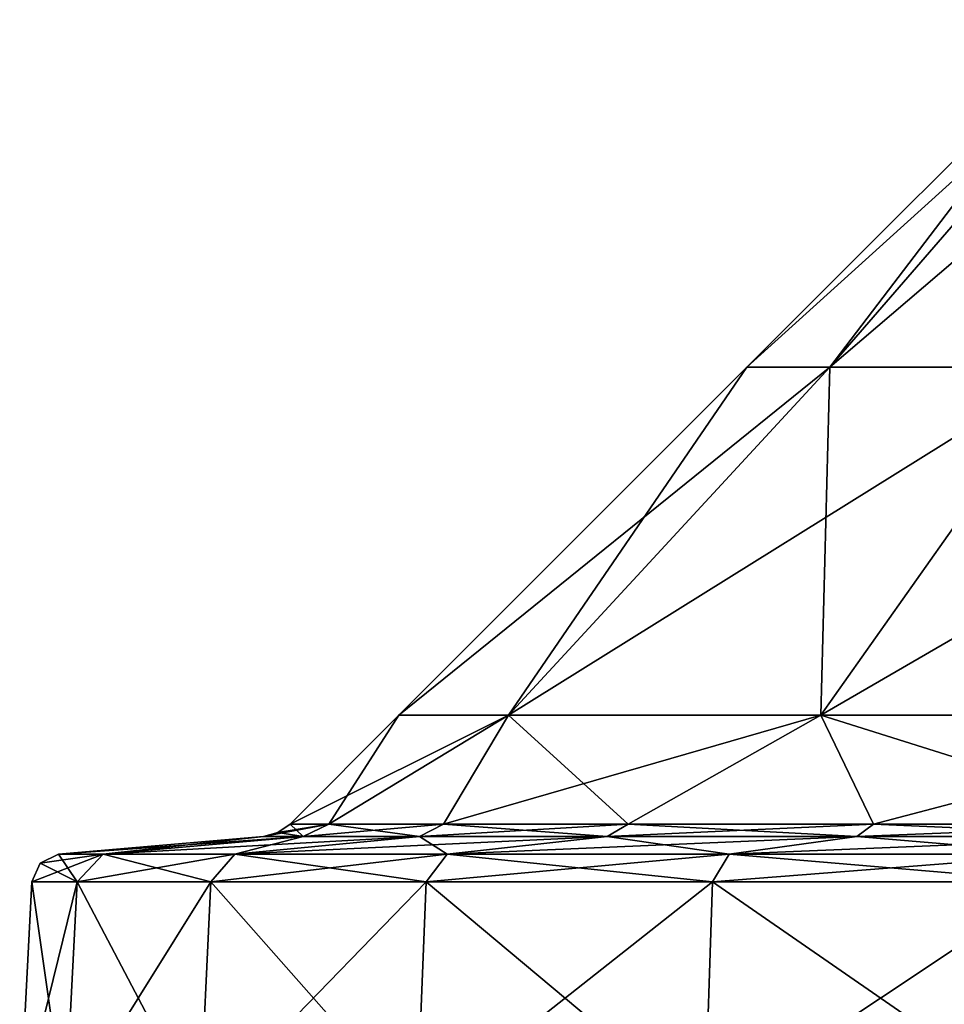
# Model space of a CAD drawing. Extents: x -226 to 210, y 0 to 1475.
# Tile 61 of 102: x -202 to -99, y 1043 to 1152. Entities that reach past the tile are written whole.
import ezdxf

# ---------------------------------------------------------------- set-up
doc = ezdxf.new("R2010")
doc.units = 0
doc.header["$LTSCALE"] = 60.382224
for name, color, linetype in [('859', 7, 'CONTINUOUS'), ('860', 7, 'CONTINUOUS'), ('861', 7, 'CONTINUOUS'), ('862', 7, 'CONTINUOUS'), ('863', 7, 'CONTINUOUS'), ('864', 7, 'CONTINUOUS'), ('865', 7, 'CONTINUOUS'), ('866', 7, 'CONTINUOUS'), ('867', 7, 'CONTINUOUS'), ('868', 7, 'CONTINUOUS')]:
    doc.layers.add(name, color=color, linetype=linetype)

msp = doc.modelspace()

# ---------------------------------------------------------------- linework, layer by layer
at = {"layer": '859', "color": 7, "linetype": 'CONTINUOUS'}
for points in [[(-201.6, 1030.36), (-196.55, 1030.36, 44.86), (-200.25, 1056.18), (-201.6, 1030.36)], [(-200.25, 1056.18), (-196.55, 1030.36, 44.86), (-195.23, 1056.18, 44.56), (-200.25, 1056.18)], [(-196.55, 1030.36, 44.86), (-181.64, 1030.36, 87.47), (-195.23, 1056.18, 44.56), (-196.55, 1030.36, 44.86)], [(-195.23, 1056.18, 44.56), (-181.64, 1030.36, 87.47), (-180.42, 1056.18, 86.88), (-195.23, 1056.18, 44.56)], [(-181.64, 1030.36, 87.47), (-157.62, 1030.36, 125.7), (-180.42, 1056.18, 86.88), (-181.64, 1030.36, 87.47)], [(-180.42, 1056.18, 86.88), (-157.62, 1030.36, 125.7), (-156.56, 1056.18, 124.85), (-180.42, 1056.18, 86.88)], [(-157.62, 1030.36, 125.7), (-125.7, 1030.36, 157.62), (-156.56, 1056.18, 124.85), (-157.62, 1030.36, 125.7)], [(-156.56, 1056.18, 124.85), (-125.7, 1030.36, 157.62), (-124.85, 1056.18, 156.56), (-156.56, 1056.18, 124.85)], [(-125.7, 1030.36, 157.62), (-87.47, 1030.36, 181.64), (-124.85, 1056.18, 156.56), (-125.7, 1030.36, 157.62)], [(-124.85, 1056.18, 156.56), (-87.47, 1030.36, 181.64), (-86.88, 1056.18, 180.42), (-124.85, 1056.18, 156.56)]]:
    msp.add_3dface(points, dxfattribs=at)
at = {"layer": '860', "color": 7, "linetype": 'CONTINUOUS'}
for points in [[(-196.55, 1030.36, -44.86), (-201.6, 1030.36), (-195.23, 1056.18, -44.56), (-196.55, 1030.36, -44.86)], [(-201.6, 1030.36), (-200.25, 1056.18), (-195.23, 1056.18, -44.56), (-201.6, 1030.36)], [(-181.64, 1030.36, -87.47), (-196.55, 1030.36, -44.86), (-180.42, 1056.18, -86.88), (-181.64, 1030.36, -87.47)], [(-180.42, 1056.18, -86.88), (-196.55, 1030.36, -44.86), (-195.23, 1056.18, -44.56), (-180.42, 1056.18, -86.88)], [(-157.62, 1030.36, -125.7), (-181.64, 1030.36, -87.47), (-156.56, 1056.18, -124.85), (-157.62, 1030.36, -125.7)], [(-156.56, 1056.18, -124.85), (-181.64, 1030.36, -87.47), (-180.42, 1056.18, -86.88), (-156.56, 1056.18, -124.85)], [(-125.7, 1030.36, -157.62), (-157.62, 1030.36, -125.7), (-124.85, 1056.18, -156.56), (-125.7, 1030.36, -157.62)], [(-124.85, 1056.18, -156.56), (-157.62, 1030.36, -125.7), (-156.56, 1056.18, -124.85), (-124.85, 1056.18, -156.56)], [(-87.47, 1030.36, -181.64), (-125.7, 1030.36, -157.62), (-86.88, 1056.18, -180.42), (-87.47, 1030.36, -181.64)], [(-86.88, 1056.18, -180.42), (-125.7, 1030.36, -157.62), (-124.85, 1056.18, -156.56), (-86.88, 1056.18, -180.42)]]:
    msp.add_3dface(points, dxfattribs=at)
at = {"layer": '861', "color": 7, "linetype": 'CONTINUOUS'}
for points in [[(-195.23, 1056.18, -44.56), (-200.25, 1056.18), (-192.34, 1059.25, -43.9), (-195.23, 1056.18, -44.56)], [(-192.34, 1059.25, -43.9), (-200.25, 1056.18), (-199.34, 1058.27), (-192.34, 1059.25, -43.9)], [(-197.29, 1059.25), (-192.34, 1059.25, -43.9), (-199.34, 1058.27), (-197.29, 1059.25)], [(-180.42, 1056.18, -86.88), (-195.23, 1056.18, -44.56), (-177.75, 1059.25, -85.6), (-180.42, 1056.18, -86.88)], [(-177.75, 1059.25, -85.6), (-195.23, 1056.18, -44.56), (-192.34, 1059.25, -43.9), (-177.75, 1059.25, -85.6)], [(-156.56, 1056.18, -124.85), (-180.42, 1056.18, -86.88), (-154.24, 1059.25, -123.01), (-156.56, 1056.18, -124.85)], [(-154.24, 1059.25, -123.01), (-180.42, 1056.18, -86.88), (-177.75, 1059.25, -85.6), (-154.24, 1059.25, -123.01)], [(-124.85, 1056.18, -156.56), (-156.56, 1056.18, -124.85), (-123.01, 1059.25, -154.24), (-124.85, 1056.18, -156.56)], [(-123.01, 1059.25, -154.24), (-156.56, 1056.18, -124.85), (-154.24, 1059.25, -123.01), (-123.01, 1059.25, -154.24)], [(-86.88, 1056.18, -180.42), (-124.85, 1056.18, -156.56), (-85.6, 1059.25, -177.75), (-86.88, 1056.18, -180.42)], [(-85.6, 1059.25, -177.75), (-124.85, 1056.18, -156.56), (-123.01, 1059.25, -154.24), (-85.6, 1059.25, -177.75)]]:
    msp.add_3dface(points, dxfattribs=at)
at = {"layer": '862', "color": 7, "linetype": 'CONTINUOUS'}
for points in [[(-195.23, 1056.18, 44.56), (-197.29, 1059.25), (-199.34, 1058.27), (-195.23, 1056.18, 44.56)], [(-197.29, 1059.25), (-195.23, 1056.18, 44.56), (-192.34, 1059.25, 43.9), (-197.29, 1059.25)], [(-195.23, 1056.18, 44.56), (-180.42, 1056.18, 86.88), (-192.34, 1059.25, 43.9), (-195.23, 1056.18, 44.56)], [(-192.34, 1059.25, 43.9), (-180.42, 1056.18, 86.88), (-177.75, 1059.25, 85.6), (-192.34, 1059.25, 43.9)], [(-180.42, 1056.18, 86.88), (-156.56, 1056.18, 124.85), (-177.75, 1059.25, 85.6), (-180.42, 1056.18, 86.88)], [(-177.75, 1059.25, 85.6), (-156.56, 1056.18, 124.85), (-154.24, 1059.25, 123.01), (-177.75, 1059.25, 85.6)], [(-156.56, 1056.18, 124.85), (-124.85, 1056.18, 156.56), (-154.24, 1059.25, 123.01), (-156.56, 1056.18, 124.85)], [(-154.24, 1059.25, 123.01), (-124.85, 1056.18, 156.56), (-123.01, 1059.25, 154.24), (-154.24, 1059.25, 123.01)], [(-124.85, 1056.18, 156.56), (-86.88, 1056.18, 180.42), (-123.01, 1059.25, 154.24), (-124.85, 1056.18, 156.56)], [(-123.01, 1059.25, 154.24), (-86.88, 1056.18, 180.42), (-85.6, 1059.25, 177.75), (-123.01, 1059.25, 154.24)], [(-200.25, 1056.18), (-195.23, 1056.18, 44.56), (-199.34, 1058.27), (-200.25, 1056.18)]]:
    msp.add_3dface(points, dxfattribs=at)
at = {"layer": '863', "color": 7, "linetype": 'CONTINUOUS'}
for points in [[(-197.29, 1059.25), (-192.34, 1059.25, 43.9), (-174.59, 1061.23), (-197.29, 1059.25)], [(-192.34, 1059.25, 43.9), (-177.75, 1059.25, 85.6), (-170.21, 1061.23, 38.85), (-192.34, 1059.25, 43.9)], [(-174.59, 1061.23), (-192.34, 1059.25, 43.9), (-170.21, 1061.23, 38.85), (-174.59, 1061.23)], [(-177.75, 1059.25, 85.6), (-154.24, 1059.25, 123.01), (-157.3, 1061.23, 75.75), (-177.75, 1059.25, 85.6)], [(-170.21, 1061.23, 38.85), (-177.75, 1059.25, 85.6), (-157.3, 1061.23, 75.75), (-170.21, 1061.23, 38.85)], [(-157.3, 1061.23, 75.75), (-154.24, 1059.25, 123.01), (-136.5, 1061.23, 108.85), (-157.3, 1061.23, 75.75)], [(-154.24, 1059.25, 123.01), (-123.01, 1059.25, 154.24), (-136.5, 1061.23, 108.85), (-154.24, 1059.25, 123.01)], [(-136.5, 1061.23, 108.85), (-123.01, 1059.25, 154.24), (-108.85, 1061.23, 136.5), (-136.5, 1061.23, 108.85)], [(-123.01, 1059.25, 154.24), (-85.6, 1059.25, 177.75), (-108.85, 1061.23, 136.5), (-123.01, 1059.25, 154.24)], [(-108.85, 1061.23, 136.5), (-85.6, 1059.25, 177.75), (-75.75, 1061.23, 157.3), (-108.85, 1061.23, 136.5)]]:
    msp.add_3dface(points, dxfattribs=at)
at = {"layer": '864', "color": 7, "linetype": 'CONTINUOUS'}
for points in [[(-192.34, 1059.25, -43.9), (-197.29, 1059.25), (-170.21, 1061.23, -38.85), (-192.34, 1059.25, -43.9)], [(-197.29, 1059.25), (-174.59, 1061.23), (-170.21, 1061.23, -38.85), (-197.29, 1059.25)], [(-177.75, 1059.25, -85.6), (-192.34, 1059.25, -43.9), (-157.3, 1061.23, -75.75), (-177.75, 1059.25, -85.6)], [(-157.3, 1061.23, -75.75), (-192.34, 1059.25, -43.9), (-170.21, 1061.23, -38.85), (-157.3, 1061.23, -75.75)], [(-154.24, 1059.25, -123.01), (-177.75, 1059.25, -85.6), (-136.5, 1061.23, -108.85), (-154.24, 1059.25, -123.01)], [(-136.5, 1061.23, -108.85), (-177.75, 1059.25, -85.6), (-157.3, 1061.23, -75.75), (-136.5, 1061.23, -108.85)], [(-123.01, 1059.25, -154.24), (-154.24, 1059.25, -123.01), (-108.85, 1061.23, -136.5), (-123.01, 1059.25, -154.24)], [(-108.85, 1061.23, -136.5), (-154.24, 1059.25, -123.01), (-136.5, 1061.23, -108.85), (-108.85, 1061.23, -136.5)], [(-85.6, 1059.25, -177.75), (-123.01, 1059.25, -154.24), (-75.75, 1061.23, -157.3), (-85.6, 1059.25, -177.75)], [(-75.75, 1061.23, -157.3), (-123.01, 1059.25, -154.24), (-108.85, 1061.23, -136.5), (-75.75, 1061.23, -157.3)]]:
    msp.add_3dface(points, dxfattribs=at)
at = {"layer": '865', "color": 7, "linetype": 'CONTINUOUS'}
for points in [[(-170.21, 1061.23, -38.85), (-174.59, 1061.23), (-167.34, 1062.6, -38.19), (-170.21, 1061.23, -38.85)], [(-167.34, 1062.6, -38.19), (-174.59, 1061.23), (-172.99, 1061.66), (-167.34, 1062.6, -38.19)], [(-171.64, 1062.6), (-167.34, 1062.6, -38.19), (-172.99, 1061.66), (-171.64, 1062.6)], [(-157.3, 1061.23, -75.75), (-170.21, 1061.23, -38.85), (-154.64, 1062.6, -74.47), (-157.3, 1061.23, -75.75)], [(-154.64, 1062.6, -74.47), (-170.21, 1061.23, -38.85), (-167.34, 1062.6, -38.19), (-154.64, 1062.6, -74.47)], [(-136.5, 1061.23, -108.85), (-157.3, 1061.23, -75.75), (-134.19, 1062.6, -107.02), (-136.5, 1061.23, -108.85)], [(-134.19, 1062.6, -107.02), (-157.3, 1061.23, -75.75), (-154.64, 1062.6, -74.47), (-134.19, 1062.6, -107.02)], [(-108.85, 1061.23, -136.5), (-136.5, 1061.23, -108.85), (-107.02, 1062.6, -134.19), (-108.85, 1061.23, -136.5)], [(-107.02, 1062.6, -134.19), (-136.5, 1061.23, -108.85), (-134.19, 1062.6, -107.02), (-107.02, 1062.6, -134.19)], [(-75.75, 1061.23, -157.3), (-108.85, 1061.23, -136.5), (-74.47, 1062.6, -154.64), (-75.75, 1061.23, -157.3)], [(-74.47, 1062.6, -154.64), (-108.85, 1061.23, -136.5), (-107.02, 1062.6, -134.19), (-74.47, 1062.6, -154.64)]]:
    msp.add_3dface(points, dxfattribs=at)
at = {"layer": '866', "color": 7, "linetype": 'CONTINUOUS'}
for points in [[(-170.21, 1061.23, 38.85), (-171.64, 1062.6), (-172.99, 1061.66), (-170.21, 1061.23, 38.85)], [(-171.64, 1062.6), (-170.21, 1061.23, 38.85), (-167.34, 1062.6, 38.19), (-171.64, 1062.6)], [(-170.21, 1061.23, 38.85), (-157.3, 1061.23, 75.75), (-167.34, 1062.6, 38.19), (-170.21, 1061.23, 38.85)], [(-167.34, 1062.6, 38.19), (-157.3, 1061.23, 75.75), (-154.64, 1062.6, 74.47), (-167.34, 1062.6, 38.19)], [(-157.3, 1061.23, 75.75), (-136.5, 1061.23, 108.85), (-154.64, 1062.6, 74.47), (-157.3, 1061.23, 75.75)], [(-154.64, 1062.6, 74.47), (-136.5, 1061.23, 108.85), (-134.19, 1062.6, 107.02), (-154.64, 1062.6, 74.47)], [(-136.5, 1061.23, 108.85), (-108.85, 1061.23, 136.5), (-134.19, 1062.6, 107.02), (-136.5, 1061.23, 108.85)], [(-134.19, 1062.6, 107.02), (-108.85, 1061.23, 136.5), (-107.02, 1062.6, 134.19), (-134.19, 1062.6, 107.02)], [(-108.85, 1061.23, 136.5), (-75.75, 1061.23, 157.3), (-107.02, 1062.6, 134.19), (-108.85, 1061.23, 136.5)], [(-107.02, 1062.6, 134.19), (-75.75, 1061.23, 157.3), (-74.47, 1062.6, 154.64), (-107.02, 1062.6, 134.19)], [(-174.59, 1061.23), (-170.21, 1061.23, 38.85), (-172.99, 1061.66), (-174.59, 1061.23)]]:
    msp.add_3dface(points, dxfattribs=at)
at = {"layer": '867', "color": 7, "linetype": 'CONTINUOUS'}
for points in [[(-121.05, 1113.2), (-111.83, 1113.2, 46.32), (-82.54, 1151.7), (-121.05, 1113.2)], [(-111.83, 1113.2, 46.32), (-85.59, 1113.2, 85.59), (-66.78, 1151.7, 48.52), (-111.83, 1113.2, 46.32)], [(-82.54, 1151.7), (-111.83, 1113.2, 46.32), (-78.5, 1151.7, 25.51), (-82.54, 1151.7)], [(-78.5, 1151.7, 25.51), (-111.83, 1113.2, 46.32), (-66.78, 1151.7, 48.52), (-78.5, 1151.7, 25.51)], [(-159.6, 1074.65), (-147.45, 1074.65, 61.07), (-121.05, 1113.2), (-159.6, 1074.65)], [(-147.45, 1074.65, 61.07), (-112.85, 1074.65, 112.85), (-111.83, 1113.2, 46.32), (-147.45, 1074.65, 61.07)], [(-121.05, 1113.2), (-147.45, 1074.65, 61.07), (-111.83, 1113.2, 46.32), (-121.05, 1113.2)], [(-112.85, 1074.65, 112.85), (-61.07, 1074.65, 147.45), (-85.59, 1113.2, 85.59), (-112.85, 1074.65, 112.85)], [(-111.83, 1113.2, 46.32), (-112.85, 1074.65, 112.85), (-85.59, 1113.2, 85.59), (-111.83, 1113.2, 46.32)], [(-171.64, 1062.6), (-167.34, 1062.6, 38.19), (-159.6, 1074.65), (-171.64, 1062.6)], [(-167.34, 1062.6, 38.19), (-154.64, 1062.6, 74.47), (-147.45, 1074.65, 61.07), (-167.34, 1062.6, 38.19)], [(-159.6, 1074.65), (-167.34, 1062.6, 38.19), (-147.45, 1074.65, 61.07), (-159.6, 1074.65)], [(-154.64, 1062.6, 74.47), (-134.19, 1062.6, 107.02), (-147.45, 1074.65, 61.07), (-154.64, 1062.6, 74.47)], [(-147.45, 1074.65, 61.07), (-134.19, 1062.6, 107.02), (-112.85, 1074.65, 112.85), (-147.45, 1074.65, 61.07)], [(-134.19, 1062.6, 107.02), (-107.02, 1062.6, 134.19), (-112.85, 1074.65, 112.85), (-134.19, 1062.6, 107.02)], [(-107.02, 1062.6, 134.19), (-74.47, 1062.6, 154.64), (-112.85, 1074.65, 112.85), (-107.02, 1062.6, 134.19)], [(-112.85, 1074.65, 112.85), (-74.47, 1062.6, 154.64), (-61.07, 1074.65, 147.45), (-112.85, 1074.65, 112.85)]]:
    msp.add_3dface(points, dxfattribs=at)
at = {"layer": '868', "color": 7, "linetype": 'CONTINUOUS'}
for points in [[(-121.05, 1113.2), (-82.54, 1151.7), (-78.5, 1151.7, -25.51), (-121.05, 1113.2)], [(-111.83, 1113.2, -46.32), (-121.05, 1113.2), (-78.5, 1151.7, -25.51), (-111.83, 1113.2, -46.32)], [(-85.59, 1113.2, -85.59), (-111.83, 1113.2, -46.32), (-66.78, 1151.7, -48.52), (-85.59, 1113.2, -85.59)], [(-66.78, 1151.7, -48.52), (-111.83, 1113.2, -46.32), (-78.5, 1151.7, -25.51), (-66.78, 1151.7, -48.52)], [(-159.6, 1074.65), (-121.05, 1113.2), (-111.83, 1113.2, -46.32), (-159.6, 1074.65)], [(-147.45, 1074.65, -61.07), (-159.6, 1074.65), (-111.83, 1113.2, -46.32), (-147.45, 1074.65, -61.07)], [(-112.85, 1074.65, -112.85), (-147.45, 1074.65, -61.07), (-85.59, 1113.2, -85.59), (-112.85, 1074.65, -112.85)], [(-85.59, 1113.2, -85.59), (-147.45, 1074.65, -61.07), (-111.83, 1113.2, -46.32), (-85.59, 1113.2, -85.59)], [(-61.07, 1074.65, -147.45), (-112.85, 1074.65, -112.85), (-46.32, 1113.2, -111.83), (-61.07, 1074.65, -147.45)], [(-46.32, 1113.2, -111.83), (-112.85, 1074.65, -112.85), (-85.59, 1113.2, -85.59), (-46.32, 1113.2, -111.83)], [(-167.34, 1062.6, -38.19), (-171.64, 1062.6), (-147.45, 1074.65, -61.07), (-167.34, 1062.6, -38.19)], [(-171.64, 1062.6), (-159.6, 1074.65), (-147.45, 1074.65, -61.07), (-171.64, 1062.6)], [(-154.64, 1062.6, -74.47), (-167.34, 1062.6, -38.19), (-147.45, 1074.65, -61.07), (-154.64, 1062.6, -74.47)], [(-134.19, 1062.6, -107.02), (-154.64, 1062.6, -74.47), (-112.85, 1074.65, -112.85), (-134.19, 1062.6, -107.02)], [(-112.85, 1074.65, -112.85), (-154.64, 1062.6, -74.47), (-147.45, 1074.65, -61.07), (-112.85, 1074.65, -112.85)], [(-107.02, 1062.6, -134.19), (-134.19, 1062.6, -107.02), (-112.85, 1074.65, -112.85), (-107.02, 1062.6, -134.19)], [(-61.07, 1074.65, -147.45), (-107.02, 1062.6, -134.19), (-112.85, 1074.65, -112.85), (-61.07, 1074.65, -147.45)], [(-74.47, 1062.6, -154.64), (-107.02, 1062.6, -134.19), (-61.07, 1074.65, -147.45), (-74.47, 1062.6, -154.64)]]:
    msp.add_3dface(points, dxfattribs=at)

doc.saveas('drawing.dxf')
